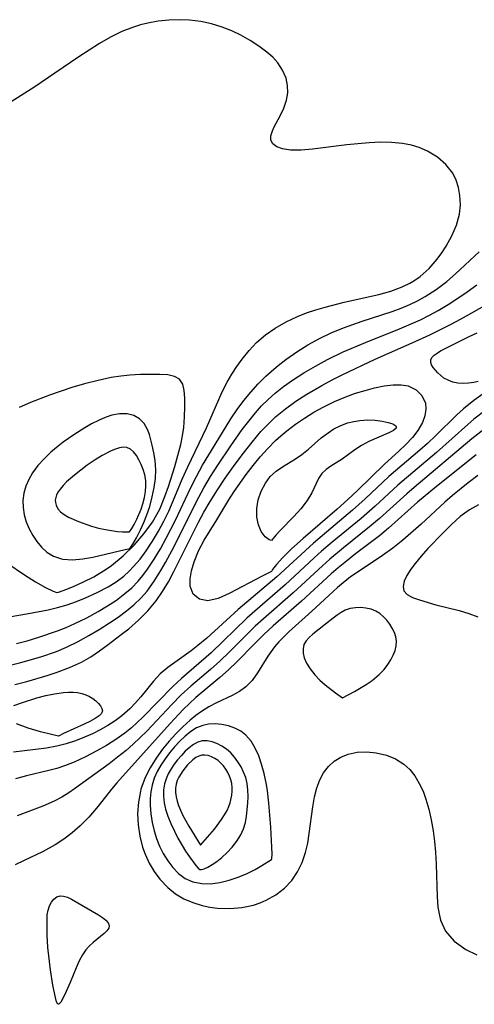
# Model space of a CAD drawing. Header units: inches. Extents: x 1073367 to 1082519, y 1569854 to 1574957.
# Tile 80 of 256: x 1074693 to 1074757, y 1573373 to 1573511. Entities that reach past the tile are written whole.
import ezdxf

# ---------------------------------------------------------------- set-up
doc = ezdxf.new("R2010")
doc.units = ezdxf.units.IN
doc.header["$MEASUREMENT"] = 0
doc.layers.add('CGG_CurvaNivelLidar_v1', color=7, linetype='Continuous', lineweight=30, true_color=0x008008)

msp = doc.modelspace()

# ---------------------------------------------------------------- linework, layer by layer
at = {"layer": 'CGG_CurvaNivelLidar_v1'}
for points in [[(1074690.4604, 1573426.9254, 66), (1074694.276, 1573427.5783, 66), (1074697.018, 1573428.0947, 66), (1074698.3681, 1573428.4168, 66), (1074699.7055, 1573428.8139, 66), (1074701.0191, 1573429.2767, 66), (1074702.3089, 1573429.793, 66), (1074703.9281, 1573430.5271, 66), (1074705.4832, 1573431.3549, 66), (1074706.6123, 1573432.0673, 66), (1074707.675, 1573432.8611, 66), (1074708.4509, 1573433.547, 66), (1074709.0779, 1573434.1857, 66), (1074709.996, 1573435.2576, 66), (1074710.8503, 1573436.4018, 66), (1074711.756, 1573437.7736, 66), (1074712.596, 1573439.2059, 66), (1074713.329, 1573440.5993, 66), (1074714.0133, 1573442.0264, 66), (1074714.6549, 1573443.4779, 66), (1074715.9086, 1573446.4916, 66), (1074716.6982, 1573448.257, 66), (1074719.3264, 1573453.7642, 66), (1074721.5622, 1573458.8032, 66), (1074722.2573, 1573460.1801, 66), (1074722.9152, 1573461.3052, 66), (1074723.626, 1573462.3881, 66), (1074724.3762, 1573463.4329, 66), (1074725.34, 1573464.6547, 66), (1074726.3911, 1573465.7853, 66), (1074727.6357, 1573466.8482, 66), (1074728.9983, 1573467.792, 66), (1074730.5457, 1573468.6847, 66), (1074732.1825, 1573469.4555, 66), (1074733.45, 1573469.9411, 66), (1074734.7526, 1573470.3684, 66), (1074736.0799, 1573470.7557, 66), (1074738.7368, 1573471.4465, 66), (1074743.6134, 1573472.5599, 66), (1074745.3055, 1573473.0272, 66), (1074746.9198, 1573473.6113, 66), (1074747.9681, 1573474.1119, 66), (1074748.5697, 1573474.4604, 66), (1074749.4381, 1573475.0625, 66), (1074750.7127, 1573476.2067, 66), (1074751.8343, 1573477.5072, 66), (1074752.4907, 1573478.4136, 66), (1074753.0948, 1573479.3513, 66), (1074753.9149, 1573480.8215, 66), (1074754.5677, 1573482.3252, 66), (1074754.9843, 1573483.8552, 66), (1074755.106, 1573485.1835, 66), (1074755.0347, 1573486.5014, 66), (1074754.8409, 1573487.6045, 66), (1074754.515, 1573488.6578, 66), (1074754.035, 1573489.6366, 66), (1074753.0817, 1573490.8458, 66), (1074751.8659, 1573491.8737, 66), (1074750.4611, 1573492.7252, 66), (1074749.3017, 1573493.2412, 66), (1074748.2362, 1573493.5728, 66), (1074746.9502, 1573493.8233, 66), (1074745.4141, 1573493.9652, 66), (1074743.841, 1573493.9867, 66), (1074742.2532, 1573493.9202, 66), (1074740.6714, 1573493.7925, 66), (1074739.1162, 1573493.6259, 66), (1074734.2838, 1573493.0013, 66), (1074732.6693, 1573492.8756, 66), (1074731.1994, 1573492.8851, 66), (1074730.0548, 1573493.0559, 66), (1074729.2455, 1573493.3512, 66), (1074728.702, 1573493.76, 66), (1074728.4164, 1573494.28, 66), (1074728.4182, 1573494.9051, 66), (1074728.6481, 1573495.6183, 66), (1074728.8898, 1573496.1444, 66), (1074729.719, 1573497.7069, 66), (1074730.237, 1573498.7826, 66), (1074730.6257, 1573499.9308, 66), (1074730.7817, 1573500.9537, 66), (1074730.759, 1573502.0004, 66), (1074730.5439, 1573503.0391, 66), (1074730.071, 1573504.1412, 66), (1074729.3758, 1573505.1778, 66), (1074728.666, 1573505.9639, 66), (1074727.8512, 1573506.7017, 66), (1074726.7284, 1573507.5558, 66), (1074725.5044, 1573508.3455, 66), (1074724.2001, 1573509.0652, 66), (1074722.8876, 1573509.6817, 66), (1074721.5281, 1573510.2174, 66), (1074720.0468, 1573510.6833, 66), (1074718.5304, 1573511.0215, 66), (1074716.9585, 1573511.2132, 66), (1074715.4899, 1573511.2652, 66), (1074714.0161, 1573511.2096, 66), (1074712.5461, 1573511.0519, 66), (1074711.0891, 1573510.7919, 66), (1074710.0605, 1573510.54, 66), (1074709.0469, 1573510.2286, 66), (1074707.4107, 1573509.5815, 66), (1074705.817, 1573508.7992, 66), (1074704.259, 1573507.9142, 66), (1074702.7883, 1573506.9903, 66), (1074701.3356, 1573506.0203, 66), (1074697.9848, 1573503.7113, 66), (1074695.1369, 1573501.8095, 66), (1074689.8363, 1573498.4639, 66)], [(1074692.5636, 1573423.3455, 65.5), (1074694.0883, 1573423.7533, 65.5), (1074695.7174, 1573424.2335, 65.5), (1074698.3377, 1573425.12, 65.5), (1074699.5846, 1573425.617, 65.5), (1074700.8082, 1573426.1609, 65.5), (1074702.4616, 1573426.9786, 65.5), (1074704.0705, 1573427.8588, 65.5), (1074705.3856, 1573428.6429, 65.5), (1074706.6526, 1573429.4776, 65.5), (1074707.8544, 1573430.3802, 65.5), (1074708.81, 1573431.2148, 65.5), (1074709.6939, 1573432.119, 65.5), (1074710.394, 1573432.9579, 65.5), (1074711.049, 1573433.842, 65.5), (1074711.9787, 1573435.2378, 65.5), (1074712.8533, 1573436.6937, 65.5), (1074713.6799, 1573438.1964, 65.5), (1074714.9514, 1573440.7318, 65.5), (1074717.0831, 1573445.2655, 65.5), (1074717.9121, 1573446.8868, 65.5), (1074718.7956, 1573448.4828, 65.5), (1074720.5518, 1573451.4207, 65.5), (1074722.7851, 1573454.9943, 65.5), (1074723.6656, 1573456.3184, 65.5), (1074724.5959, 1573457.6002, 65.5), (1074725.5691, 1573458.7933, 65.5), (1074726.6058, 1573459.9308, 65.5), (1074727.6999, 1573461.0132, 65.5), (1074728.8487, 1573462.0376, 65.5), (1074729.4315, 1573462.5173, 65.5), (1074730.5285, 1573463.362, 65.5), (1074732.0566, 1573464.4404, 65.5), (1074733.6366, 1573465.4418, 65.5), (1074735.2717, 1573466.3498, 65.5), (1074736.9255, 1573467.1329, 65.5), (1074738.6228, 1573467.8273, 65.5), (1074741.274, 1573468.7636, 65.5), (1074745.4777, 1573470.1334, 65.5), (1074746.7479, 1573470.6028, 65.5), (1074747.9912, 1573471.1239, 65.5), (1074749.0875, 1573471.6528, 65.5), (1074750.1521, 1573472.2382, 65.5), (1074751.7133, 1573473.2412, 65.5), (1074753.1912, 1573474.3638, 65.5), (1074754.4227, 1573475.4347, 65.5), (1074757.7764, 1573478.534, 65.5)], [(1074690.106, 1573419.9085, 65), (1074693.1857, 1573420.6627, 65), (1074695.9787, 1573421.4592, 65), (1074698.2246, 1573422.2403, 65), (1074699.6164, 1573422.8227, 65), (1074701.2432, 1573423.632, 65), (1074702.7402, 1573424.4589, 65), (1074704.2124, 1573425.3323, 65), (1074705.6547, 1573426.246, 65), (1074706.881, 1573427.0773, 65), (1074708.0619, 1573427.9546, 65), (1074709.0981, 1573428.8212, 65), (1074710.0689, 1573429.7495, 65), (1074710.9609, 1573430.7478, 65), (1074711.9891, 1573432.1507, 65), (1074712.9202, 1573433.6467, 65), (1074713.5701, 1573434.781, 65), (1074714.8136, 1573437.119, 65), (1074717.8634, 1573443.29, 65), (1074718.9656, 1573445.3121, 65), (1074719.9227, 1573446.9049, 65), (1074720.9238, 1573448.4714, 65), (1074722.7533, 1573451.1931, 65), (1074724.3863, 1573453.5026, 65), (1074725.2914, 1573454.7095, 65), (1074726.2391, 1573455.8739, 65), (1074727.1107, 1573456.8342, 65), (1074728.0309, 1573457.7472, 65), (1074728.9983, 1573458.611, 65), (1074730.2028, 1573459.569, 65), (1074731.4606, 1573460.4652, 65), (1074733.0572, 1573461.4913, 65), (1074734.7025, 1573462.4526, 65), (1074736.3855, 1573463.3578, 65), (1074738.5998, 1573464.4355, 65), (1074741.7326, 1573465.7771, 65), (1074746.5332, 1573467.6946, 65), (1074748.1895, 1573468.389, 65), (1074749.476, 1573468.9813, 65), (1074750.7415, 1573469.6164, 65), (1074751.9845, 1573470.2948, 65), (1074753.3801, 1573471.1255, 65), (1074754.7472, 1573472.0048, 65), (1074756.0888, 1573472.9243, 65), (1074757.4068, 1573473.8776, 65)], [(1074692.3584, 1573417.5722, 64.5), (1074694.0139, 1573418.0037, 64.5), (1074696.8911, 1573418.8351, 64.5), (1074698.2974, 1573419.2972, 64.5), (1074700.0584, 1573419.9609, 64.5), (1074701.7405, 1573420.7465, 64.5), (1074703.0258, 1573421.4976, 64.5), (1074704.264, 1573422.3296, 64.5), (1074705.4774, 1573423.2095, 64.5), (1074707.3239, 1573424.6062, 64.5), (1074708.3774, 1573425.4449, 64.5), (1074709.78, 1573426.66, 64.5), (1074711.0906, 1573427.9581, 64.5), (1074712.2717, 1573429.3635, 64.5), (1074713.1646, 1573430.6783, 64.5), (1074713.9708, 1573432.0669, 64.5), (1074714.7302, 1573433.5031, 64.5), (1074717.4463, 1573438.9615, 64.5), (1074718.1993, 1573440.4347, 64.5), (1074718.9871, 1573441.8824, 64.5), (1074719.8547, 1573443.3645, 64.5), (1074720.8911, 1573445.0143, 64.5), (1074721.9827, 1573446.6401, 64.5), (1074723.3887, 1573448.623, 64.5), (1074724.5563, 1573450.1952, 64.5), (1074725.7612, 1573451.7312, 64.5), (1074727.018, 1573453.2118, 64.5), (1074727.885, 1573454.1438, 64.5), (1074729.0799, 1573455.283, 64.5), (1074730.4696, 1573456.4276, 64.5), (1074731.9341, 1573457.4882, 64.5), (1074733.4563, 1573458.4802, 64.5), (1074735.5707, 1573459.7228, 64.5), (1074737.0425, 1573460.5159, 64.5), (1074738.537, 1573461.2697, 64.5), (1074743.0882, 1573463.4073, 64.5), (1074748.3215, 1573465.7084, 64.5), (1074750.8026, 1573466.8482, 64.5), (1074753.7054, 1573468.2893, 64.5), (1074755.2302, 1573469.1026, 64.5), (1074759.3016, 1573471.3893, 64.5)], [(1074757.6065, 1573460.2812, 64), (1074756.987, 1573460.1481, 64), (1074756.2774, 1573460.0435, 64), (1074755.5187, 1573459.9975, 64), (1074754.7524, 1573460.0416, 64), (1074754.0335, 1573460.1948, 64), (1074753.3743, 1573460.4422, 64), (1074752.8012, 1573460.756, 64), (1074752.3389, 1573461.1067, 64), (1074751.9406, 1573461.4755, 64), (1074751.5859, 1573461.8541, 64), (1074751.2877, 1573462.2344, 64), (1074751.0636, 1573462.6099, 64), (1074750.9374, 1573462.9737, 64), (1074750.9397, 1573463.319, 64), (1074751.1107, 1573463.6633, 64), (1074751.4213, 1573463.9859, 64), (1074751.8311, 1573464.2932, 64), (1074752.3106, 1573464.5905, 64), (1074753.9771, 1573465.4552, 64), (1074756.3378, 1573466.5985, 64), (1074757.481, 1573467.1147, 64)], [(1074691.2145, 1573434.7124, 66.5), (1074693.7126, 1573433.0145, 66.5), (1074695.2563, 1573432.0428, 66.5), (1074696.6548, 1573431.2527, 66.5), (1074697.754, 1573430.7289, 66.5), (1074698.2599, 1573430.5592, 66.5), (1074698.5, 1573430.5673, 66.5), (1074699.6566, 1573430.993, 66.5), (1074700.7171, 1573431.4309, 66.5), (1074702.007, 1573432.0223, 66.5), (1074703.4507, 1573432.7719, 66.5), (1074705.2118, 1573433.8421, 66.5), (1074705.9601, 1573434.3613, 66.5), (1074707.6119, 1573435.6916, 66.5), (1074709.1524, 1573437.193, 66.5), (1074710.5337, 1573438.8038, 66.5), (1074711.7105, 1573440.4579, 66.5), (1074712.7495, 1573442.3066, 66.5), (1074713.4889, 1573444.0699, 66.5), (1074713.9872, 1573445.4812, 66.5), (1074714.8645, 1573448.3131, 66.5), (1074715.3172, 1573449.8581, 66.5), (1074715.7154, 1573451.3819, 66.5), (1074715.9698, 1573452.6095, 66.5), (1074716.1476, 1573453.8129, 66.5), (1074716.262, 1573455.2959, 66.5), (1074716.2986, 1573456.695, 66.5), (1074716.2953, 1573457.9171, 66.5), (1074716.2137, 1573459.0029, 66.5), (1074715.9892, 1573459.9111, 66.5), (1074715.5486, 1573460.5898, 66.5), (1074714.8312, 1573461.0036, 66.5), (1074713.8798, 1573461.2098, 66.5), (1074712.7494, 1573461.2839, 66.5), (1074710.0627, 1573461.2694, 66.5), (1074708.5596, 1573461.1853, 66.5), (1074707.2593, 1573461.0348, 66.5), (1074705.9269, 1573460.8198, 66.5), (1074704.0586, 1573460.4412, 66.5), (1074702.1731, 1573459.9665, 66.5), (1074700.3784, 1573459.4227, 66.5), (1074697.2307, 1573458.356, 66.5), (1074694.5459, 1573457.3372, 66.5), (1074692.9394, 1573456.6263, 66.5)], [(1074761.3143, 1573460.7096, 64.5), (1074756.9919, 1573457.583, 64.5), (1074755.5456, 1573456.4223, 64.5), (1074754.6039, 1573455.5638, 64.5), (1074751.6357, 1573452.646, 64.5), (1074750.4647, 1573451.5535, 64.5), (1074749.3918, 1573450.6005, 64.5), (1074745.0486, 1573446.9123, 64.5), (1074741.6734, 1573443.7496, 64.5), (1074739.9129, 1573442.1482, 64.5), (1074734.4131, 1573437.5111, 64.5), (1074729.259, 1573432.7597, 64.5), (1074723.8074, 1573428.1401, 64.5), (1074719.3792, 1573424.0889, 64.5), (1074718.1274, 1573423.0579, 64.5), (1074717.1739, 1573422.3364, 64.5), (1074713.8845, 1573419.9797, 64.5), (1074712.8268, 1573419.0751, 64.5), (1074711.8695, 1573418.0576, 64.5), (1074710.0749, 1573415.8501, 64.5), (1074709.3358, 1573414.9938, 64.5), (1074708.5461, 1573414.1682, 64.5), (1074707.4088, 1573413.151, 64.5), (1074706.4542, 1573412.4376, 64.5), (1074705.4433, 1573411.7864, 64.5), (1074704.3771, 1573411.1872, 64.5), (1074703.2746, 1573410.6407, 64.5), (1074702.145, 1573410.143, 64.5), (1074700.8663, 1573409.6466, 64.5), (1074699.5678, 1573409.2209, 64.5), (1074698.2522, 1573408.882, 64.5), (1074696.7972, 1573408.6201, 64.5), (1074692.1262, 1573408.0579, 64.5)], [(1074758.754, 1573456.2741, 65), (1074757.0124, 1573454.9575, 65), (1074756.1571, 1573454.2354, 65), (1074751.7476, 1573450.2816, 65), (1074746.3097, 1573445.6595, 65), (1074743.0895, 1573442.7079, 65), (1074741.1222, 1573440.9632, 65), (1074737.0271, 1573437.6148, 65), (1074735.5639, 1573436.3723, 65), (1074734.5335, 1573435.4479, 65), (1074730.4183, 1573431.6196, 65), (1074726.1437, 1573427.9312, 65), (1074725.0336, 1573426.9357, 65), (1074720.0061, 1573422.0446, 65), (1074715.83, 1573418.4254, 65), (1074714.6002, 1573417.2932, 65), (1074710.3883, 1573412.9751, 65), (1074708.753, 1573411.483, 65), (1074707.8117, 1573410.7228, 65), (1074706.549, 1573409.8188, 65), (1074705.2374, 1573408.9867, 65), (1074703.8907, 1573408.2147, 65), (1074702.3084, 1573407.3926, 65), (1074700.6994, 1573406.6549, 65), (1074699.4785, 1573406.1702, 65), (1074698.2458, 1573405.754, 65), (1074697.1411, 1573405.4445, 65), (1074693.9619, 1573404.6916, 65), (1074692.4368, 1573404.2915, 65)], [(1074758.8526, 1573453.8523, 65.5), (1074756.7083, 1573452.183, 65.5), (1074748.5986, 1573445.3338, 65.5), (1074747.5619, 1573444.439, 65.5), (1074743.7215, 1573440.9823, 65.5), (1074742.3284, 1573439.7798, 65.5), (1074738.6544, 1573436.833, 65.5), (1074736.7103, 1573435.2177, 65.5), (1074735.6889, 1573434.3091, 65.5), (1074731.5634, 1573430.4757, 65.5), (1074727.38, 1573426.8383, 65.5), (1074726.2155, 1573425.7827, 65.5), (1074725.0197, 1573424.6291, 65.5), (1074722.5504, 1573422.1303, 65.5), (1074721.2218, 1573420.8452, 65.5), (1074719.9036, 1573419.6823, 65.5), (1074717.1488, 1573417.3476, 65.5), (1074715.7803, 1573416.0978, 65.5), (1074714.4703, 1573414.7747, 65.5), (1074710.9145, 1573411.0184, 65.5), (1074709.0029, 1573409.1657, 65.5), (1074708.0098, 1573408.2875, 65.5), (1074706.8242, 1573407.3211, 65.5), (1074705.6142, 1573406.3943, 65.5), (1074700.7403, 1573402.8507, 65.5), (1074699.951, 1573402.3108, 65.5), (1074698.937, 1573401.683, 65.5), (1074697.8914, 1573401.121, 65.5), (1074696.2918, 1573400.4148, 65.5), (1074692.6745, 1573399.0734, 65.5)], [(1074757.3167, 1573449.9395, 66), (1074751.7381, 1573445.4822, 66), (1074749.0749, 1573443.261, 66), (1074744.9874, 1573439.6088, 66), (1074743.7, 1573438.5299, 66), (1074740.3529, 1573435.9809, 66), (1074738.815, 1573434.7888, 66), (1074737.8777, 1573434.0208, 66), (1074736.8863, 1573433.1618, 66), (1074732.7158, 1573429.3281, 66), (1074728.7466, 1573425.8592, 66), (1074727.4032, 1573424.628, 66), (1074726.0347, 1573423.2757, 66), (1074723.6557, 1573420.822, 66), (1074722.4345, 1573419.6411, 66), (1074721.2202, 1573418.5745, 66), (1074717.8177, 1573415.7267, 66), (1074716.9326, 1573414.9175, 66), (1074716.0745, 1573414.0719, 66), (1074714.2017, 1573412.0803, 66), (1074706.7285, 1573403.7423, 66), (1074705.9648, 1573402.8471, 66), (1074704.0651, 1573400.4375, 66), (1074702.756, 1573398.8727, 66), (1074701.5349, 1573397.6511, 66), (1074700.4187, 1573396.6889, 66), (1074699.2388, 1573395.7969, 66), (1074697.9994, 1573394.9852, 66), (1074696.2238, 1573394.007, 66), (1074693.637, 1573392.7565, 66), (1074692.3687, 1573392.1862, 66)], [(1074757.5502, 1573447.0105, 66.5), (1074756.2087, 1573445.997, 66.5), (1074754.0066, 1573444.2146, 66.5), (1074752.9326, 1573443.2793, 66.5), (1074749.6023, 1573440.1903, 66.5), (1074746.9935, 1573437.8962, 66.5), (1074745.6031, 1573436.7926, 66.5), (1074744.1236, 1573435.7442, 66.5), (1074741.1136, 1573433.7578, 66.5), (1074739.6503, 1573432.7278, 66.5), (1074739.0963, 1573432.305, 66.5), (1074737.8207, 1573431.2459, 66.5), (1074736.5883, 1573430.1359, 66.5), (1074734.1652, 1573427.8906, 66.5), (1074730.9247, 1573424.9899, 66.5), (1074729.5478, 1573423.5836, 66.5), (1074728.9392, 1573422.8683, 66.5), (1074727.9899, 1573421.5753, 66.5), (1074726.5103, 1573419.2158, 66.5), (1074725.7567, 1573418.1479, 66.5), (1074724.8915, 1573417.2304, 66.5), (1074723.9858, 1573416.5777, 66.5), (1074722.9685, 1573416.0263, 66.5), (1074720.7368, 1573414.9746, 66.5), (1074719.6857, 1573414.4162, 66.5), (1074718.6432, 1573413.7779, 66.5), (1074717.8181, 1573413.1965, 66.5), (1074717.0162, 1573412.5541, 66.5), (1074715.9902, 1573411.6283, 66.5), (1074715.0032, 1573410.6305, 66.5), (1074714.0592, 1573409.5728, 66.5), (1074713.1647, 1573408.4646, 66.5), (1074712.2408, 1573407.1804, 66.5), (1074711.4123, 1573405.846, 66.5), (1074710.708, 1573404.4623, 66.5), (1074710.1045, 1573402.8215, 66.5), (1074710.0256, 1573402.5275, 66.5), (1074709.7405, 1573400.9753, 66.5), (1074709.6415, 1573399.3905, 66.5), (1074709.7091, 1573397.7956, 66.5), (1074709.9363, 1573396.2134, 66.5), (1074710.3276, 1573394.6685, 66.5), (1074710.6932, 1573393.6526, 66.5), (1074711.2714, 1573392.4078, 66.5), (1074711.9616, 1573391.2335, 66.5), (1074712.7544, 1573390.145, 66.5), (1074713.8731, 1573388.9559, 66.5), (1074714.9936, 1573388.0877, 66.5), (1074716.1642, 1573387.3949, 66.5), (1074717.4123, 1573386.8346, 66.5), (1074718.7216, 1573386.4207, 66.5), (1074719.7997, 1573386.2042, 66.5), (1074720.8983, 1573386.0757, 66.5), (1074722.6121, 1573386.0236, 66.5), (1074724.3166, 1573386.1532, 66.5), (1074725.9754, 1573386.4897, 66.5), (1074726.8879, 1573386.7879, 66.5), (1074727.7672, 1573387.1616, 66.5), (1074729.1145, 1573387.9224, 66.5), (1074730.3302, 1573388.8603, 66.5), (1074731.3786, 1573389.9733, 66.5), (1074732.1759, 1573391.1673, 66.5), (1074732.8079, 1573392.4837, 66.5), (1074733.2858, 1573393.8912, 66.5), (1074733.5971, 1573395.229, 66.5), (1074733.8243, 1573396.6001, 66.5), (1074734.3092, 1573400.3565, 66.5), (1074734.549, 1573401.7253, 66.5), (1074734.8831, 1573403.0291, 66.5), (1074735.3022, 1573404.1358, 66.5), (1074735.8415, 1573405.1428, 66.5), (1074736.5094, 1573406.0232, 66.5), (1074737.334, 1573406.7691, 66.5), (1074738.2767, 1573407.3511, 66.5), (1074739.3107, 1573407.7659, 66.5), (1074740.5905, 1573408.0324, 66.5), (1074741.9215, 1573408.0905, 66.5), (1074743.2661, 1573407.9575, 66.5), (1074744.6901, 1573407.6057, 66.5), (1074745.9646, 1573407.0782, 66.5), (1074747.1308, 1573406.3521, 66.5), (1074747.9683, 1573405.6059, 66.5), (1074748.6898, 1573404.7291, 66.5), (1074749.5077, 1573403.2903, 66.5), (1074749.8935, 1573402.3847, 66.5), (1074750.2318, 1573401.4325, 66.5), (1074750.6464, 1573399.9965, 66.5), (1074750.986, 1573398.5028, 66.5), (1074751.2585, 1573396.9687, 66.5), (1074751.4618, 1573395.4569, 66.5), (1074751.6052, 1573393.9315, 66.5), (1074751.6951, 1573392.2758, 66.5), (1074751.8176, 1573387.6489, 66.5), (1074751.9445, 1573386.2184, 66.5), (1074752.0991, 1573385.2815, 66.5), (1074752.3266, 1573384.3796, 66.5), (1074753.0275, 1573382.8366, 66.5), (1074754.2343, 1573381.4191, 66.5), (1074755.8734, 1573380.2208, 66.5), (1074757.4487, 1573379.467, 66.5)], [(1074757.6793, 1573442.9137, 67), (1074756.413, 1573442.2135, 67), (1074755.0924, 1573441.2358, 67), (1074753.8374, 1573440.1131, 67), (1074752.622, 1573438.9124, 67), (1074750.5446, 1573436.7378, 67), (1074749.5849, 1573435.6658, 67), (1074748.7171, 1573434.6232, 67), (1074748.1277, 1573433.8392, 67), (1074747.5748, 1573432.961, 67), (1074747.1996, 1573432.1389, 67), (1074747.0426, 1573431.4007, 67), (1074747.1546, 1573430.7777, 67), (1074747.6166, 1573430.2588, 67), (1074748.3724, 1573429.8511, 67), (1074749.3475, 1573429.4962, 67), (1074751.6522, 1573428.8254, 67), (1074754.9473, 1573428.0001, 67), (1074756.2918, 1573427.5951, 67), (1074757.579, 1573427.0964, 67)], [(1074692.1851, 1573414.6247, 64), (1074693.4314, 1573415.0582, 64), (1074695.4376, 1573415.6747, 64), (1074696.7227, 1573416.0127, 64), (1074697.926, 1573416.2704, 64), (1074699.2044, 1573416.4541, 64), (1074699.8747, 1573416.5007, 64), (1074700.5328, 1573416.5038, 64), (1074701.1721, 1573416.4526, 64), (1074701.7838, 1573416.3314, 64), (1074702.331, 1573416.1393, 64), (1074702.8429, 1573415.8855, 64), (1074703.3165, 1573415.5869, 64), (1074703.7446, 1573415.2575, 64), (1074704.1154, 1573414.9092, 64), (1074704.4112, 1573414.5529, 64), (1074704.6068, 1573414.1986, 64), (1074704.6674, 1573413.8567, 64), (1074704.5451, 1573413.5067, 64), (1074704.1963, 1573413.148, 64), (1074703.6316, 1573412.7653, 64), (1074702.913, 1573412.37, 64), (1074702.1018, 1573411.9736, 64), (1074699.1837, 1573410.6628, 64), (1074698.5, 1573410.3085, 64), (1074697.4862, 1573410.5111, 64), (1074695.9693, 1573410.8969, 64), (1074694.2204, 1573411.4276, 64), (1074692.5525, 1573412.0122, 64)]]:
    msp.add_polyline3d(points, dxfattribs=at)
for points in [[(1074728.5, 1573433.4814, 64), (1074728.1338, 1573433.3346, 64), (1074727.1741, 1573432.839, 64), (1074722.556, 1573430.3938, 64), (1074720.9633, 1573429.6957, 64), (1074719.5214, 1573429.3749, 64), (1074718.3313, 1573429.601, 64), (1074717.4709, 1573430.3212, 64), (1074717.0343, 1573431.4129, 64), (1074717.0276, 1573432.4575, 64), (1074717.2134, 1573433.5801, 64), (1074717.589, 1573434.8669, 64), (1074718.2123, 1573436.41, 64), (1074718.9996, 1573437.9366, 64), (1074720.7983, 1573440.7952, 64), (1074722.4745, 1573443.5793, 64), (1074723.254, 1573444.7864, 64), (1074724.9398, 1573447.1699, 64), (1074725.9079, 1573448.4355, 64), (1074726.9156, 1573449.6689, 64), (1074727.9709, 1573450.854, 64), (1074729.0847, 1573451.972, 64), (1074729.821, 1573452.6361, 64), (1074730.646, 1573453.3316, 64), (1074731.8622, 1573454.2586, 64), (1074733.1338, 1573455.1251, 64), (1074734.4495, 1573455.9334, 64), (1074735.7999, 1573456.6816, 64), (1074737.3713, 1573457.4538, 64), (1074738.9661, 1573458.1267, 64), (1074740.3299, 1573458.6098, 64), (1074741.6846, 1573459.0186, 64), (1074743.0112, 1573459.3615, 64), (1074744.3721, 1573459.6504, 64), (1074745.6632, 1573459.8208, 64), (1074746.7646, 1573459.828, 64), (1074747.764, 1573459.6553, 64), (1074748.8743, 1573459.1168, 64), (1074749.702, 1573458.2877, 64), (1074750.1738, 1573457.2416, 64), (1074750.2478, 1573456.3749, 64), (1074750.1053, 1573455.4554, 64), (1074749.7668, 1573454.514, 64), (1074749.1196, 1573453.3836, 64), (1074748.3588, 1573452.4003, 64), (1074747.4434, 1573451.4191, 64), (1074746.4325, 1573450.4513, 64), (1074744.4118, 1573448.6107, 64), (1074740.6217, 1573444.9111, 64), (1074739.2684, 1573443.6393, 64), (1074737.7352, 1573442.2633, 64), (1074732.9436, 1573438.1491, 64), (1074731.3288, 1573436.6866, 64), (1074730.1018, 1573435.4697, 64), (1074729.1882, 1573434.4729, 64), (1074728.6323, 1573433.7836, 64)], [(1074708.5, 1573436.6461, 67), (1074708.9689, 1573437.3497, 67), (1074709.4685, 1573438.2282, 67), (1074710.0521, 1573439.3758, 67), (1074710.51, 1573440.3919, 67), (1074710.9509, 1573441.5035, 67), (1074711.3491, 1573442.6836, 67), (1074711.7044, 1573444.001, 67), (1074711.9685, 1573445.3266, 67), (1074712.132, 1573446.6192, 67), (1074712.1863, 1573447.8369, 67), (1074712.1073, 1573449.1226, 67), (1074711.9207, 1573450.245, 67), (1074711.6974, 1573451.3202, 67), (1074711.307, 1573452.8193, 67), (1074711.044, 1573453.4994, 67), (1074710.5456, 1573454.3496, 67), (1074709.8916, 1573455.0309, 67), (1074709.0803, 1573455.5008, 67), (1074708.1507, 1573455.7419, 67), (1074707.1004, 1573455.7435, 67), (1074706.0002, 1573455.5291, 67), (1074705.0565, 1573455.2101, 67), (1074704.1046, 1573454.7941, 67), (1074703.1489, 1573454.3056, 67), (1074702.1933, 1573453.7627, 67), (1074700.6352, 1573452.7815, 67), (1074699.1504, 1573451.7226, 67), (1074698.4475, 1573451.1704, 67), (1074697.4255, 1573450.299, 67), (1074696.4661, 1573449.3834, 67), (1074695.5919, 1573448.4191, 67), (1074694.8353, 1573447.3961, 67), (1074694.3127, 1573446.4749, 67), (1074693.9066, 1573445.5146, 67), (1074693.6251, 1573444.5273, 67), (1074693.4856, 1573443.5239, 67), (1074693.5054, 1573442.5037, 67), (1074693.6679, 1573441.4885, 67), (1074693.9525, 1573440.4904, 67), (1074694.347, 1573439.5237, 67), (1074694.8505, 1573438.5926, 67), (1074695.4415, 1573437.72, 67), (1074696.1056, 1573436.9201, 67), (1074696.8462, 1573436.2148, 67), (1074697.7777, 1573435.648, 67), (1074698.9022, 1573435.281, 67), (1074699.1154, 1573435.2419, 67), (1074700.4628, 1573435.1576, 67), (1074701.896, 1573435.2768, 67), (1074703.3455, 1573435.5291, 67), (1074707.8652, 1573436.6072, 67), (1074708.3507, 1573436.6821, 67)], [(1074728.5, 1573437.8793, 63.5), (1074728.1618, 1573437.9544, 63.5), (1074727.629, 1573438.3841, 63.5), (1074727.0623, 1573439.1338, 63.5), (1074726.6607, 1573440.0552, 63.5), (1074726.4315, 1573441.1569, 63.5), (1074726.4138, 1573442.3684, 63.5), (1074726.6293, 1573443.6153, 63.5), (1074727.0556, 1573444.8357, 63.5), (1074727.6303, 1573445.9313, 63.5), (1074728.3342, 1573446.8915, 63.5), (1074729.1372, 1573447.6599, 63.5), (1074730.0254, 1573448.2679, 63.5), (1074731.8827, 1573449.3782, 63.5), (1074732.7852, 1573449.9814, 63.5), (1074733.7098, 1573450.7248, 63.5), (1074735.5096, 1573452.3182, 63.5), (1074736.4596, 1573453.0584, 63.5), (1074737.2968, 1573453.5897, 63.5), (1074738.1788, 1573454.0385, 63.5), (1074739.2243, 1573454.4375, 63.5), (1074740.0867, 1573454.6624, 63.5), (1074740.9542, 1573454.8023, 63.5), (1074742.0579, 1573454.8653, 63.5), (1074743.1147, 1573454.8231, 63.5), (1074744.0881, 1573454.7025, 63.5), (1074744.9332, 1573454.5228, 63.5), (1074745.5943, 1573454.2978, 63.5), (1074746.0006, 1573454.0364, 63.5), (1074746.0853, 1573453.8677, 63.5), (1074746.0409, 1573453.6893, 63.5), (1074745.6685, 1573453.3597, 63.5), (1074745.0129, 1573453.0204, 63.5), (1074742.1921, 1573451.8062, 63.5), (1074741.1882, 1573451.2678, 63.5), (1074740.2494, 1573450.6415, 63.5), (1074738.4516, 1573449.3279, 63.5), (1074736.882, 1573448.3461, 63.5), (1074736.1795, 1573447.8602, 63.5), (1074735.5978, 1573447.316, 63.5), (1074735.1232, 1573446.5906, 63.5), (1074734.1607, 1573444.597, 63.5), (1074733.5072, 1573443.4846, 63.5), (1074732.6307, 1573442.3411, 63.5), (1074731.6433, 1573441.2528, 63.5), (1074729.7737, 1573439.3395, 63.5), (1074729.0931, 1573438.6031, 63.5)], [(1074708.5, 1573439.0731, 67.5), (1074708.8167, 1573439.5468, 67.5), (1074709.1538, 1573440.1315, 67.5), (1074709.5438, 1573440.8913, 67.5), (1074710.1318, 1573442.2899, 67.5), (1074710.3831, 1573443.0594, 67.5), (1074710.5962, 1573443.9123, 67.5), (1074710.7389, 1573444.7621, 67.5), (1074710.8036, 1573445.5799, 67.5), (1074710.7835, 1573446.3364, 67.5), (1074710.6412, 1573447.1454, 67.5), (1074710.4175, 1573447.8855, 67.5), (1074710.142, 1573448.5909, 67.5), (1074709.824, 1573449.2498, 67.5), (1074709.4675, 1573449.8455, 67.5), (1074709.0717, 1573450.3549, 67.5), (1074708.6313, 1573450.7471, 67.5), (1074708.1367, 1573450.9812, 67.5), (1074707.6291, 1573451.0279, 67.5), (1074707.0791, 1573450.9423, 67.5), (1074706.4981, 1573450.7584, 67.5), (1074705.8949, 1573450.5021, 67.5), (1074704.6481, 1573449.8437, 67.5), (1074703.6446, 1573449.2316, 67.5), (1074702.5238, 1573448.4707, 67.5), (1074700.73, 1573447.09, 67.5), (1074699.6394, 1573446.1241, 67.5), (1074699.1522, 1573445.6292, 67.5), (1074698.7241, 1573445.1252, 67.5), (1074698.4387, 1573444.7141, 67.5), (1074698.2195, 1573444.2949, 67.5), (1074698.0974, 1573443.933, 67.5), (1074698.041, 1573443.5697, 67.5), (1074698.0557, 1573443.2068, 67.5), (1074698.1392, 1573442.8543, 67.5), (1074698.3871, 1573442.353, 67.5), (1074698.7636, 1573441.9077, 67.5), (1074699.2783, 1573441.5129, 67.5), (1074699.8841, 1573441.1709, 67.5), (1074701.3174, 1573440.5357, 67.5), (1074703.1411, 1573439.9011, 67.5), (1074704.1274, 1573439.625, 67.5), (1074705.1116, 1573439.4032, 67.5), (1074706.8173, 1573439.1563, 67.5), (1074707.5158, 1573439.0992, 67.5)], [(1074738.5, 1573415.6976, 67), (1074740.2062, 1573416.5732, 67), (1074741.8378, 1573417.5551, 67), (1074742.6761, 1573418.1453, 67), (1074743.6639, 1573418.9763, 67), (1074744.3516, 1573419.685, 67), (1074744.9106, 1573420.3832, 67), (1074745.3236, 1573421.039, 67), (1074745.6583, 1573421.6943, 67), (1074745.9184, 1573422.3565, 67), (1074746.083, 1573423.0208, 67), (1074746.1236, 1573423.6829, 67), (1074746.0251, 1573424.3088, 67), (1074745.8148, 1573424.9238, 67), (1074745.519, 1573425.5224, 67), (1074745.1561, 1573426.0975, 67), (1074744.738, 1573426.6395, 67), (1074744.2711, 1573427.1359, 67), (1074743.7571, 1573427.57, 67), (1074743.1935, 1573427.9204, 67), (1074742.5187, 1573428.187, 67), (1074741.8014, 1573428.3451, 67), (1074741.062, 1573428.4092, 67), (1074740.3184, 1573428.3841, 67), (1074739.5878, 1573428.2656, 67), (1074738.8877, 1573428.0399, 67), (1074738.3005, 1573427.7387, 67), (1074737.7404, 1573427.3653, 67), (1074737.1962, 1573426.9463, 67), (1074736.1152, 1573426.062, 67), (1074734.332, 1573424.6788, 67), (1074733.8105, 1573424.215, 67), (1074733.377, 1573423.7286, 67), (1074733.0759, 1573423.2026, 67), (1074732.946, 1573422.62, 67), (1074732.9666, 1573421.9945, 67), (1074733.1178, 1573421.331, 67), (1074733.4509, 1573420.5775, 67), (1074733.9519, 1573419.7689, 67), (1074734.5909, 1573418.9564, 67), (1074735.3119, 1573418.2031, 67), (1074736.0749, 1573417.512, 67), (1074737.4957, 1573416.3951, 67)], [(1074728.5, 1573392.904, 67), (1074728.551, 1573393.0683, 67), (1074728.5739, 1573393.6864, 67), (1074728.561, 1573394.6724, 67), (1074728.426, 1573397.4871, 67), (1074728.1323, 1573400.8718, 67), (1074727.9168, 1573402.5813, 67), (1074727.7773, 1573403.4718, 67), (1074727.4645, 1573405.0167, 67), (1074727.1019, 1573406.3669, 67), (1074726.6915, 1573407.5342, 67), (1074726.2056, 1573408.6213, 67), (1074725.6204, 1573409.5975, 67), (1074724.9051, 1573410.4217, 67), (1074724.1614, 1573410.9834, 67), (1074723.3272, 1573411.4151, 67), (1074722.433, 1573411.7306, 67), (1074721.5049, 1573411.9349, 67), (1074720.5657, 1573412.024, 67), (1074719.637, 1573411.9854, 67), (1074718.8032, 1573411.8139, 67), (1074717.9407, 1573411.453, 67), (1074717.1157, 1573410.9388, 67), (1074716.3238, 1573410.3083, 67), (1074715.5634, 1573409.5896, 67), (1074714.8353, 1573408.8043, 67), (1074714.1429, 1573407.9681, 67), (1074713.5081, 1573407.113, 67), (1074712.9251, 1573406.2257, 67), (1074712.4092, 1573405.309, 67), (1074711.9805, 1573404.3633, 67), (1074711.6649, 1573403.3863, 67), (1074711.4939, 1573402.4627, 67), (1074711.4196, 1573401.5169, 67), (1074711.4213, 1573400.5553, 67), (1074711.5072, 1573399.3528, 67), (1074711.6806, 1573398.1489, 67), (1074711.947, 1573396.9577, 67), (1074712.2936, 1573395.8529, 67), (1074712.7249, 1573394.7813, 67), (1074713.2357, 1573393.7537, 67), (1074713.8716, 1573392.7166, 67), (1074714.5976, 1573391.7661, 67), (1074715.4193, 1573390.9307, 67), (1074716.3177, 1573390.2599, 67), (1074717.397, 1573389.7697, 67), (1074718.6948, 1573389.5165, 67), (1074719.9278, 1573389.5081, 67), (1074721.2221, 1573389.6728, 67), (1074722.5293, 1573389.982, 67), (1074723.8021, 1573390.406, 67), (1074725.0625, 1573390.9408, 67), (1074726.1913, 1573391.5078, 67), (1074727.1455, 1573392.0472, 67)], [(1074718.5, 1573391.4868, 67.5), (1074718.6404, 1573391.4879, 67.5), (1074719.0233, 1573391.6209, 67.5), (1074719.5211, 1573391.8552, 67.5), (1074720.1237, 1573392.1974, 67.5), (1074720.7933, 1573392.6424, 67.5), (1074721.4929, 1573393.1845, 67.5), (1074722.2546, 1573393.8825, 67.5), (1074722.9743, 1573394.665, 67.5), (1074723.6206, 1573395.5043, 67.5), (1074724.1631, 1573396.3712, 67.5), (1074724.5712, 1573397.2359, 67.5), (1074724.8406, 1573398.1518, 67.5), (1074724.9859, 1573399.0359, 67.5), (1074725.1713, 1573400.8724, 67.5), (1074725.2117, 1573401.8104, 67.5), (1074725.1879, 1573402.7383, 67.5), (1074725.0703, 1573403.6483, 67.5), (1074724.8614, 1573404.45, 67.5), (1074724.5669, 1573405.2267, 67.5), (1074724.2019, 1573405.9738, 67.5), (1074723.7754, 1573406.6838, 67.5), (1074723.291, 1573407.3457, 67.5), (1074722.7478, 1573407.944, 67.5), (1074722.1403, 1573408.4669, 67.5), (1074721.4882, 1573408.9068, 67.5), (1074720.8087, 1573409.259, 67.5), (1074720.1165, 1573409.511, 67.5), (1074719.4254, 1573409.6422, 67.5), (1074718.7485, 1573409.6219, 67.5), (1074718.1156, 1573409.4332, 67.5), (1074717.5057, 1573409.1057, 67.5), (1074716.9165, 1573408.6734, 67.5), (1074716.3476, 1573408.1623, 67.5), (1074715.8001, 1573407.5923, 67.5), (1074715.2773, 1573406.9784, 67.5), (1074714.7962, 1573406.3465, 67.5), (1074714.3537, 1573405.6887, 67.5), (1074713.9628, 1573405.0081, 67.5), (1074713.6412, 1573404.3054, 67.5), (1074713.4123, 1573403.579, 67.5), (1074713.2879, 1573402.7122, 67.5), (1074713.2904, 1573401.8209, 67.5), (1074713.3935, 1573400.915, 67.5), (1074713.5797, 1573400.0026, 67.5), (1074713.8788, 1573399.0266, 67.5), (1074714.298, 1573397.9981, 67.5), (1074714.8132, 1573396.9163, 67.5), (1074715.3231, 1573395.9421, 67.5), (1074716.402, 1573394.0945, 67.5), (1074716.932, 1573393.2849, 67.5), (1074717.841, 1573392.0784, 67.5), (1074718.1789, 1573391.7128, 67.5), (1074718.4071, 1573391.5159, 67.5)], [(1074718.5, 1573394.9142, 68), (1074720.4679, 1573397.2124, 68), (1074721.463, 1573398.5308, 68), (1074721.8979, 1573399.1941, 68), (1074722.2524, 1573399.8308, 68), (1074722.4884, 1573400.3806, 68), (1074722.6618, 1573400.9129, 68), (1074722.8953, 1573401.9961, 68), (1074722.9512, 1573402.5392, 68), (1074722.9582, 1573403.0781, 68), (1074722.9057, 1573403.6087, 68), (1074722.7789, 1573404.1464, 68), (1074722.5893, 1573404.6681, 68), (1074722.3485, 1573405.1704, 68), (1074722.0637, 1573405.6482, 68), (1074721.7383, 1573406.0938, 68), (1074721.3722, 1573406.4967, 68), (1074720.962, 1573406.8488, 68), (1074720.5213, 1573407.1449, 68), (1074720.062, 1573407.382, 68), (1074719.5942, 1573407.5516, 68), (1074719.127, 1573407.6396, 68), (1074718.6697, 1573407.6253, 68), (1074718.2421, 1573407.4972, 68), (1074717.8301, 1573407.2754, 68), (1074717.4323, 1573406.983, 68), (1074716.6785, 1573406.2527, 68), (1074716.0008, 1573405.4124, 68), (1074715.4387, 1573404.5104, 68), (1074715.2223, 1573404.0372, 68), (1074715.0689, 1573403.5482, 68), (1074714.9869, 1573402.9652, 68), (1074714.9915, 1573402.3662, 68), (1074715.0653, 1573401.7582, 68), (1074715.1971, 1573401.147, 68), (1074715.3886, 1573400.5247, 68), (1074715.6661, 1573399.8513, 68), (1074716.0182, 1573399.1244, 68), (1074716.8429, 1573397.6278, 68)], [(1074698.5, 1573372.5079, 66), (1074698.3885, 1573372.5499, 66), (1074698.2296, 1573372.8643, 66), (1074698.0479, 1573373.4722, 66), (1074697.6962, 1573375.1977, 66), (1074697.3641, 1573377.355, 66), (1074697.0081, 1573380.5358, 66), (1074696.9102, 1573382.2519, 66), (1074696.8799, 1573384.4345, 66), (1074696.9135, 1573385.1198, 66), (1074697.0136, 1573385.7612, 66), (1074697.2142, 1573386.367, 66), (1074697.5004, 1573386.8979, 66), (1074697.8546, 1573387.3336, 66), (1074698.2648, 1573387.646, 66), (1074698.7241, 1573387.7978, 66), (1074699.2163, 1573387.7631, 66), (1074699.7443, 1573387.5848, 66), (1074700.3025, 1573387.3087, 66), (1074704.1121, 1573385.0942, 66), (1074704.6769, 1573384.725, 66), (1074705.15, 1573384.3576, 66), (1074705.4902, 1573383.9902, 66), (1074705.6447, 1573383.6201, 66), (1074705.5731, 1573383.2504, 66), (1074705.3189, 1573382.8734, 66), (1074704.9332, 1573382.4867, 66), (1074703.3819, 1573381.22, 66), (1074702.8442, 1573380.7341, 66), (1074702.3499, 1573380.1934, 66), (1074701.8782, 1573379.4939, 66), (1074701.4221, 1573378.6242, 66), (1074700.9801, 1573377.6439, 66), (1074700.129, 1573375.5908, 66), (1074699.3741, 1573373.897, 66), (1074698.7946, 1573372.8282, 66), (1074698.598, 1573372.5587, 66)]]:
    msp.add_polyline3d(points, close=True, dxfattribs=at)

doc.saveas('drawing.dxf')
